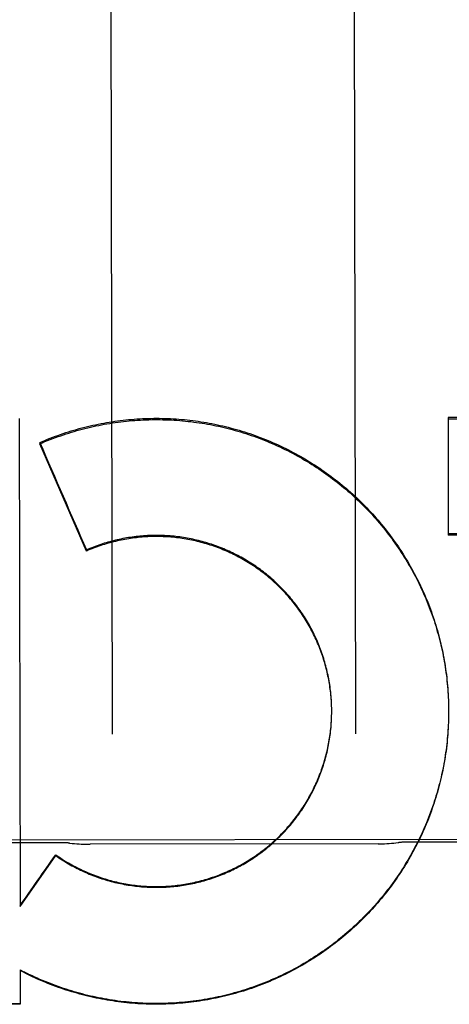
# Model space of a CAD drawing. Header units: inches. Extents: x 0 to 256, y 0 to 165.
# Tile 45 of 88: x 79.147 to 79.368, y 114.183 to 114.688. Entities that reach past the tile are written whole.
import ezdxf

# ---------------------------------------------------------------- set-up
doc = ezdxf.new("R2010")
doc.units = ezdxf.units.IN
doc.header["$LTSCALE"] = 14.0574402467
doc.header["$MEASUREMENT"] = 0
doc.linetypes.add('HIDDEN', pattern=[0.2, 0.1, -0.1])
doc.layers.add('02___PRT_ALL_AXES', color=7, linetype='CONTINUOUS')
doc.layers.add('DEFAULT_2', color=8, linetype='HIDDEN')

msp = doc.modelspace()

# ---------------------------------------------------------------- linework, layer by layer
at = {"layer": '02___PRT_ALL_AXES', "color": 8, "linetype": 'HIDDEN'}
for p, q in [((79.6636217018, 114.2681935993), (78.85112272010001, 114.2669072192)), ((79.16987455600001, 114.2660000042), (79.09487465, 114.2658812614)), ((79.331238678, 114.2654349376), (79.1835128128, 114.2652010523)), ((79.4198742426, 114.2663958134), (79.3448743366, 114.2662770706))]:
    msp.add_line(p, q, dxfattribs=at)
at = {"layer": 'DEFAULT_2', "color": 8, "linetype": 'HIDDEN'}
for p, q in [((79.1939122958, 114.8737992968), (79.194786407, 114.3216961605)), ((79.3197862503, 114.3218940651), (79.3189121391, 114.8739972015)), ((79.1471656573, 114.4836688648), (79.1475617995, 114.2332825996)), ((79.4973436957, 114.4843048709), (79.3672190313, 114.4840988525)), ((79.3672190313, 114.4840988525), (79.36731442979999, 114.4238436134)), ((79.3672200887, 114.4834309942), (79.49734475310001, 114.4836370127)), ((79.1576856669, 114.4713221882), (79.1576866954, 114.4706725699)), ((79.1816066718, 114.4156520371), (79.1576866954, 114.4706725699)), ((79.4974381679, 114.4246346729), (79.3673135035, 114.4244286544)), ((79.4974390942, 114.4240496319), (79.36731442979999, 114.4238436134)), ((79.1816057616, 114.4162269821), (79.1816066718, 114.4156520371)), ((79.3671386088, 114.3432795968), (79.3672293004, 114.3418406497)), ((79.3672264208, 114.3423669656), (79.3673061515, 114.3404008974)), ((79.36730336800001, 114.3409309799), (79.3673691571, 114.338960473)), ((79.3673665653, 114.3394943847), (79.3674183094, 114.3375195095)), ((79.3074368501, 114.3359049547), (79.30740169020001, 114.3373409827)), ((79.3074618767, 114.3349195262), (79.3074370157, 114.3363588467)), ((79.30747610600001, 114.3339338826), (79.3074616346, 114.3353763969)), ((79.3074796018, 114.3332705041), (79.3074755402, 114.3343938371)), ((79.36741601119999, 114.3380572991), (79.3674536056, 114.3360781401)), ((79.3674517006, 114.3366198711), (79.3674750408, 114.334636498)), ((79.3674736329, 114.3351821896), (79.3674824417, 114.3333653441)), ((79.3074539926, 114.3309768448), (79.30747121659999, 114.3324285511)), ((79.3074721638, 114.3319624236), (79.3074788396, 114.3337521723)), ((79.3074795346, 114.3329481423), (79.3074796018, 114.3332705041)), ((79.3674237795, 114.3294316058), (79.3673742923, 114.3274288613)), ((79.3674568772, 114.3308688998), (79.3674221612, 114.3288698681)), ((79.3674762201, 114.3323064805), (79.36745617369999, 114.3303112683)), ((79.3674816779, 114.3338470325), (79.3674763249, 114.3317529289)), ((79.367481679, 114.3338470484), (79.3674826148, 114.3331947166)), ((79.1475617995, 114.2332825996), (79.16583685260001, 114.2594365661)), ((79.1658361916, 114.2598540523), (79.16583685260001, 114.2594365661)), ((79.14761301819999, 114.2007934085), (79.1476410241, 114.1831268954)), ((79.1525626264, 114.1979254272), (79.14761361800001, 114.2004145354)), ((79.1525620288, 114.1983029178), (79.1525626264, 114.1979254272)), ((79.1476410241, 114.1831268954), (78.9278007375, 114.1832372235))]:
    msp.add_line(p, q, dxfattribs=at)
for points in [[(79.1576856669, 114.4713221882), (79.1590030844, 114.4718880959), (79.1603256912, 114.4724413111), (79.1616535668, 114.4729818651), (79.162986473, 114.4735096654), (79.1643242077, 114.4740246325), (79.16566674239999, 114.4745267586), (79.1670140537, 114.4750160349), (79.1683659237, 114.4754923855), (79.1697221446, 114.4759557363), (79.1710826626, 114.4764060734), (79.1724474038, 114.4768433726), (79.17381622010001, 114.4772675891), (79.1751889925, 114.4776786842), (79.1765655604, 114.4780766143), (79.1779457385, 114.4784613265), (79.1793294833, 114.4788328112), (79.18071676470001, 114.4791910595), (79.18210735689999, 114.4795360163), (79.1835010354, 114.4798676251), (79.1848977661, 114.4801858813), (79.1862975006, 114.4804907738), (79.1877000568, 114.480782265), (79.1891052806, 114.4810603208), (79.1905130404, 114.4813249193), (79.191923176, 114.4815760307), (79.1933356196, 114.4818136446), (79.19475032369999, 114.4820377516), (79.1961670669, 114.4822483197), (79.1975856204, 114.4824453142), (79.1990059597, 114.482628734), (79.2004280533, 114.4827985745), (79.20185169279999, 114.4829548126), (79.2032766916, 114.4830974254), (79.20470295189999, 114.4832264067), (79.20613034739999, 114.4833417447), (79.2075587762, 114.4834434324), (79.2089881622, 114.4835314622), (79.2104183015, 114.4836058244), (79.2118489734, 114.4836665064), (79.2132801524, 114.483713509), (79.2147118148, 114.4837468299), (79.2161437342, 114.4837664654), (79.2175756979, 114.4837724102), (79.2190076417, 114.4837646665), (79.2204394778, 114.4837432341), (79.2218710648, 114.4837081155), (79.2233022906, 114.4836593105), (79.2247329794, 114.4835968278), (79.2261629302, 114.4835206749), (79.2275921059, 114.4834308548), (79.2290204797, 114.4833273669), (79.23044782, 114.4832102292), (79.2318738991, 114.483079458), (79.2332986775, 114.4829350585), (79.2347220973, 114.4827770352), (79.2361439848, 114.4826054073), (79.2375641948, 114.4824201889), (79.2389825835, 114.4822214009), (79.2403989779, 114.4820090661), (79.24181332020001, 114.4817831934), (79.24322557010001, 114.481543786), (79.2446355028, 114.4812908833), (79.2460428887, 114.4810245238), (79.2474477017, 114.4807447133), (79.24884990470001, 114.480451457), (79.25024929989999, 114.4801447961), (79.2516457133, 114.4798247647), (79.2530390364, 114.4794913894), (79.2544291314, 114.4791447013), (79.2558159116, 114.4787847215), (79.25719931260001, 114.4784114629), (79.258579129, 114.4780249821), (79.2599551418, 114.4776253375), (79.26132732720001, 114.4772125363), (79.26269565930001, 114.4767865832), (79.2640599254, 114.4763475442), (79.26541992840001, 114.4758954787), (79.26677559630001, 114.4754304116), (79.2681268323, 114.4749523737), (79.26947351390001, 114.4744614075), (79.2708155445, 114.4739575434), (79.2721527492, 114.4734408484), (79.2734849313, 114.4729113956), (79.2748120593, 114.4723691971), (79.2761341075, 114.4718142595), (79.277450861, 114.4712466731), (79.278762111, 114.4706665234), (79.2800678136, 114.4700738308), (79.2813679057, 114.4694686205), (79.2826622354, 114.4688509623), (79.2839506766, 114.4682209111), (79.285233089, 114.4675785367), (79.2865093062, 114.4669239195), (79.2877792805, 114.4662570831), (79.2890429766, 114.4655780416), (79.2903001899, 114.4648869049), (79.2915507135, 114.4641837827), (79.2927945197, 114.4634686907), (79.2940315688, 114.4627416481), (79.2952616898, 114.4620027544), (79.2964847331, 114.4612520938), (79.29770059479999, 114.4604897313), (79.29890914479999, 114.4597157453), (79.3001103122, 114.4589301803), (79.3013040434, 114.4581330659), (79.30249015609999, 114.4573245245), (79.3036684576, 114.4565046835), (79.3048389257, 114.4556735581), (79.3060015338, 114.454831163), (79.3071561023, 114.4539776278), (79.3083024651, 114.4531130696), (79.309440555, 114.4522375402), (79.31057028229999, 114.4513511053), (79.3116915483, 114.4504538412), (79.3128042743, 114.4495458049), (79.3139083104, 114.4486271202), (79.3150034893, 114.4476979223), (79.3160897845, 114.4467582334), (79.31716717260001, 114.4458080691), (79.3182354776, 114.4448475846), (79.31929452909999, 114.4438769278), (79.3203442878, 114.4428961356), (79.32138469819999, 114.4419052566), (79.32241564, 114.4409044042), (79.32343701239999, 114.4398936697), (79.3244487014, 114.4388731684), (79.3254505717, 114.437843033), (79.3264425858, 114.4368033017), (79.3274247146, 114.435754), (79.3283967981, 114.4346952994), (79.3293586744, 114.4336273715), (79.3303103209, 114.4325502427), (79.3312517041, 114.4314639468), (79.3321826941, 114.4303686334), (79.3331031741, 114.4292644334), (79.3340130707, 114.4281514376), (79.3349122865, 114.4270297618), (79.3358007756, 114.4258994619), (79.33667851, 114.4247605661), (79.337545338, 114.4236132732), (79.338401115, 114.4224577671), (79.33924579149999, 114.4212941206), (79.34007929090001, 114.4201224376), (79.3409015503, 114.4189428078), (79.34171250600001, 114.4177553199), (79.342512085, 114.4165600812), (79.3433002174, 114.4153571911), (79.3440768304, 114.4141467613), (79.3448418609, 114.4129288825), (79.3455952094, 114.4117037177), (79.3463367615, 114.4104714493), (79.3470664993, 114.4092321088), (79.3477844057, 114.4079857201), (79.3484903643, 114.406732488), (79.3491842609, 114.4054726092), (79.3498660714, 114.4042061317), (79.3505357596, 114.4029331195), (79.351193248, 114.4016537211), (79.35183847, 114.4003680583), (79.3524713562, 114.399076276), (79.3530918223, 114.3977785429), (79.3536998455, 114.3964749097), (79.3542954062, 114.3951654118), (79.3548784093, 114.3938502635), (79.355448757, 114.3925296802), (79.3560064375, 114.3912036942), (79.3565514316, 114.3898723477), (79.3570836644, 114.3885358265), (79.3576030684, 114.3871942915), (79.3581096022, 114.3858478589), (79.35860321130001, 114.3844966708), (79.3590838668, 114.3831408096), (79.3595515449, 114.3817803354), (79.3600061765, 114.3804154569), (79.36044768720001, 114.3790463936), (79.3608760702, 114.3776731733), (79.3612913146, 114.3762958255), (79.3616933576, 114.374914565), (79.3620821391, 114.3735295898), (79.3624576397, 114.37214098), (79.36281983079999, 114.3707488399), (79.3631686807, 114.3693532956), (79.36350416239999, 114.3679544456), (79.3638262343, 114.3665524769), (79.3641348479, 114.3651475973), (79.3644299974, 114.3637398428), (79.3647116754, 114.362329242), (79.3649798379, 114.3609160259), (79.3652344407, 114.3595004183), (79.3654754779, 114.3580824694), (79.3657029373, 114.3566622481), (79.3659167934, 114.3552399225), (79.3661170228, 114.3538156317), (79.3663036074, 114.3523895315), (79.3664765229, 114.3509618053), (79.3666357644, 114.3495325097), (79.3667813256, 114.3481016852), (79.3669131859, 114.3466695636), (79.3670313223, 114.3452363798)], [(79.1576866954, 114.4706725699), (79.1590119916, 114.4712409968), (79.1603425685, 114.4717966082), (79.161678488, 114.4723394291), (79.1630195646, 114.4728693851), (79.1643656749, 114.4733864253), (79.165716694, 114.4738905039), (79.1670724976, 114.4743815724), (79.1684329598, 114.4748595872), (79.1697979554, 114.4753245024), (79.1711673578, 114.4757762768), (79.1725410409, 114.4762148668), (79.17391887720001, 114.4766402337), (79.17530074, 114.4770523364), (79.1766865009, 114.4774511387), (79.1780760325, 114.4778366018), (79.1794692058, 114.4782086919), (79.1808658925, 114.4785673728), (79.18226596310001, 114.4789126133), (79.1836692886, 114.4792443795), (79.185075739, 114.4795626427), (79.1864851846, 114.4798673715), (79.1878974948, 114.4801585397), (79.1893125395, 114.4804361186), (79.1907301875, 114.4807000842), (79.19215030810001, 114.4809504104), (79.1935727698, 114.4811870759), (79.1949974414, 114.4814100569), (79.1964241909, 114.4816193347), (79.1978528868, 114.4818148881), (79.1992833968, 114.481996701), (79.20071558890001, 114.4821647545), (79.2021493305, 114.4823190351), (79.2035844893, 114.4824595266), (79.2050209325, 114.482586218), (79.2064585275, 114.4826990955), (79.2078971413, 114.4827981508), (79.2093366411, 114.4828833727), (79.2107768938, 114.4829547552), (79.2122177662, 114.48301229), (79.21365912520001, 114.4830559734), (79.2151008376, 114.4830857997), (79.2165427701, 114.4831017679), (79.2179847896, 114.4831038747), (79.21942676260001, 114.4830921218), (79.220868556, 114.4830665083), (79.22231003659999, 114.4830270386), (79.22375107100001, 114.4829737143), (79.22519152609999, 114.4829065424), (79.2266312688, 114.4828255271), (79.22807016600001, 114.4827306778), (79.2295080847, 114.4826220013), (79.2309448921, 114.4824995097), (79.2323804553, 114.4823632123), (79.23381464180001, 114.4822131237), (79.2352473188, 114.4820492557), (79.2366783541, 114.4818716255), (79.2381076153, 114.4816802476), (79.2395349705, 114.4814751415), (79.2409602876, 114.4812563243), (79.242383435, 114.4810238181), (79.24380428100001, 114.4807776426), (79.2452226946, 114.4805178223), (79.2466385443, 114.4802443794), (79.2480516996, 114.4799573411), (79.2494620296, 114.4796567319), (79.2508694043, 114.4793425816), (79.2522736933, 114.4790149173), (79.2536747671, 114.4786737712), (79.2550724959, 114.4783191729), (79.2564667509, 114.4779511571), (79.2578574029, 114.4775697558), (79.2592443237, 114.4771750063), (79.2606273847, 114.4767669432), (79.26200645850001, 114.4763456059), (79.2633814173, 114.4759110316), (79.2647521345, 114.4754632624), (79.2661184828, 114.4750023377), (79.2674803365, 114.474528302), (79.2688375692, 114.4740411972), (79.270190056, 114.4735410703), (79.2715376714, 114.4730279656), (79.2728802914, 114.4725019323), (79.2742177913, 114.4719630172), (79.2755500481, 114.4714112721), (79.2768769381, 114.470846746), (79.2781983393, 114.4702694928), (79.2795141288, 114.4696795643), (79.2808241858, 114.4690770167), (79.2821283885, 114.4684619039), (79.2834266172, 114.4678342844), (79.2847187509, 114.4671942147), (79.2860046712, 114.4665417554), (79.2872842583, 114.4658769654), (79.2885573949, 114.4651999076), (79.28982396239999, 114.4645106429), (79.2910838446, 114.4638092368), (79.2923369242, 114.4630957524), (79.2935830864, 114.4623702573), (79.2948222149, 114.4616328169), (79.2960541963, 114.4608835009), (79.29727891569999, 114.4601223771), (79.298496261, 114.4593495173), (79.2997061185, 114.4585649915), (79.3009083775, 114.4577688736), (79.3021029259, 114.4569612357), (79.30328965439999, 114.456142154), (79.304468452, 114.4553117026), (79.3056392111, 114.4544699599), (79.3068018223, 114.4536170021), (79.3079561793, 114.4527529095), (79.30910217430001, 114.4518777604), (79.3102397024, 114.4509916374), (79.3113686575, 114.4500946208), (79.3124889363, 114.4491867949), (79.3136004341, 114.4482682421), (79.3147030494, 114.447339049), (79.3157966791, 114.4463992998), (79.3168812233, 114.4454490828), (79.3179565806, 114.4444884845), (79.3190226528, 114.4435175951), (79.32007934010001, 114.4425365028), (79.32112654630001, 114.4415452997), (79.3221641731, 114.4405440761), (79.32319212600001, 114.4395329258), (79.3242103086, 114.438511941), (79.3252186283, 114.4374812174), (79.3262169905, 114.4364408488), (79.3272053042, 114.4353909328), (79.3281834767, 114.434331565), (79.3291514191, 114.4332628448), (79.3301090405, 114.4321848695), (79.3310562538, 114.43109774), (79.33199297, 114.4300015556), (79.332919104, 114.4288964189), (79.3338345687, 114.4277824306), (79.334739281, 114.4266596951), (79.3356331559, 114.4255283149), (79.3365161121, 114.4243883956), (79.3373880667, 114.4232400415), (79.33824894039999, 114.42208336), (79.3390986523, 114.4209184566), (79.3399371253, 114.4197454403), (79.3407642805, 114.4185644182), (79.3415800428, 114.4173755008), (79.3423843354, 114.4161787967), (79.3431770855, 114.4149744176), (79.3439582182, 114.4137624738), (79.344727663, 114.4125430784), (79.3454853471, 114.4113163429), (79.3462312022, 114.4100823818), (79.3469651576, 114.4088413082), (79.3476871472, 114.4075932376), (79.3483971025, 114.4063382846), (79.3490949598, 114.4050765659), (79.3497806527, 114.4038081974), (79.3504541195, 114.4025332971), (79.3511152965, 114.4012519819), (79.3517641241, 114.3999643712), (79.3524005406, 114.3986705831), (79.3530244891, 114.397370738), (79.35363591, 114.3960649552), (79.3542347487, 114.3947533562), (79.354820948, 114.3934360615), (79.3553944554, 114.3921131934), (79.3559552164, 114.3907848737), (79.3565031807, 114.3894512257), (79.3570382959, 114.3881123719), (79.3575605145, 114.3867684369), (79.3580697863, 114.3854195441), (79.35856606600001, 114.3840658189), (79.35904930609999, 114.3827073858), (79.3595194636, 114.3813443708), (79.3599764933, 114.3799768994), (79.3604203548, 114.3786050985), (79.3608510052, 114.3772290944), (79.3612684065, 114.3758490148), (79.3616725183, 114.3744649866), (79.36206330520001, 114.3730771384), (79.3624407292, 114.3716855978), (79.3628047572, 114.370290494), (79.3631553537, 114.3688919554), (79.3634924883, 114.3674901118), (79.36381612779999, 114.3660850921), (79.3641262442, 114.3646770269), (79.364422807, 114.3632660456), (79.3647057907, 114.3618522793), (79.36497516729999, 114.360435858), (79.3652309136, 114.3590169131), (79.3654730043, 114.3575955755), (79.3657014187, 114.3561719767), (79.365916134, 114.354746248), (79.3661171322, 114.3533185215), (79.3663043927, 114.3518889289), (79.36647790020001, 114.3504576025), (79.36663763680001, 114.3490246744), (79.3667835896, 114.3475902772), (79.36691574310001, 114.3461545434), (79.3670340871, 114.3447176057), (79.3671386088, 114.3432795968)], [(79.3074010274, 114.33689005), (79.3073556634, 114.3383225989), (79.3072989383, 114.339303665), (79.3072315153, 114.3402841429), (79.3071534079, 114.34126385), (79.3070646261, 114.3422426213), (79.30696518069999, 114.3432203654), (79.306855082, 114.3441969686), (79.30673434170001, 114.345172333), (79.3066029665, 114.3461463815), (79.3064609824, 114.347118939), (79.3063084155, 114.3480898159), (79.3061452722, 114.3490589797), (79.3059715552, 114.350026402), (79.30578730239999, 114.350991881), (79.3055925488, 114.3519552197), (79.3053873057, 114.3529163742), (79.3051715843, 114.3538752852), (79.30494541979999, 114.3548318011), (79.3047088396, 114.355785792), (79.3044618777, 114.356737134), (79.304204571, 114.3576856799), (79.3039369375, 114.3586313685), (79.3036589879, 114.3595741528), (79.3033707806, 114.3605138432), (79.3030723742, 114.3614502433), (79.302763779, 114.3623833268), (79.3024450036, 114.363313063), (79.3021161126, 114.3642392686), (79.3017771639, 114.365161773), (79.3014281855, 114.3660805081), (79.30106921, 114.3669953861), (79.3007002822, 114.367906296), (79.30032143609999, 114.3688131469), (79.29993273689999, 114.3697157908), (79.2995342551, 114.3706140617), (79.29912600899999, 114.371507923), (79.29870801, 114.3723973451), (79.29828034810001, 114.3732821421), (79.2978431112, 114.3741621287), (79.2973963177, 114.3750372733), (79.2969399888, 114.375907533), (79.296474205, 114.3767727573), (79.2959990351, 114.3776328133), (79.2955145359, 114.3784876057), (79.295020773, 114.3793370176), (79.29451778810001, 114.3801809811), (79.2940056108, 114.3810194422), (79.2934843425, 114.3818522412), (79.29295408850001, 114.3826792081), (79.2924148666, 114.3835003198), (79.2918666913, 114.384315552), (79.291309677, 114.3851247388), (79.29074393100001, 114.3859277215), (79.2901694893, 114.3867244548), (79.2895863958, 114.387514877), (79.2889947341, 114.388298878), (79.28839457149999, 114.3890763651), (79.2877860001, 114.3898472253), (79.2871691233, 114.3906113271), (79.2865439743, 114.3913686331), (79.2859105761, 114.3921191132), (79.28526906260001, 114.3928626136), (79.2846195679, 114.3935989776), (79.2839621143, 114.3943281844), (79.28329672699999, 114.3950502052), (79.2826235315, 114.3957649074), (79.281942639, 114.3964721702), (79.2812541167, 114.3971719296), (79.2805580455, 114.3978641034), (79.2798544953, 114.398548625), (79.2791435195, 114.3992254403), (79.2784252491, 114.3998944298), (79.2776998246, 114.4005554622), (79.276967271, 114.4012085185), (79.2762276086, 114.4018535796), (79.2754809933, 114.4024905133), (79.2747275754, 114.4031191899), (79.2739673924, 114.4037395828), (79.2732004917, 114.4043516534), (79.2724269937, 114.4049553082), (79.2716469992, 114.4055504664), (79.2708606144, 114.4061370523), (79.27006796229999, 114.4067149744), (79.2692690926, 114.4072841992), (79.26846404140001, 114.4078446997), (79.2676529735, 114.4083963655), (79.2668360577, 114.408939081), (79.26601331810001, 114.4094728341), (79.2651847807, 114.4099976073), (79.2643506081, 114.4105133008), (79.2635109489, 114.4110198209), (79.2626658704, 114.4115171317), (79.2618154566, 114.412005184), (79.26095980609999, 114.4124839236), (79.26009899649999, 114.4129533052), (79.25923317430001, 114.4134132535), (79.2583625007, 114.4138636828), (79.2574870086, 114.414304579), (79.256606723, 114.4147359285), (79.255721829, 114.4151576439), (79.2548325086, 114.4155696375), (79.2539387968, 114.4159718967), (79.2530407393, 114.4163644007), (79.2521384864, 114.4167470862), (79.251232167, 114.4171198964), (79.2503218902, 114.4174827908), (79.2494077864, 114.4178357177), (79.2484899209, 114.4181786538), (79.2475683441, 114.418511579), (79.2466432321, 114.418834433), (79.2457147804, 114.4191471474), (79.2447829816, 114.4194497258), (79.2438478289, 114.4197421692), (79.24290951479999, 114.420024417), (79.2419681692, 114.4202964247), (79.2410239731, 114.4205581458), (79.2400771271, 114.4208095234), (79.2391277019, 114.4210505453), (79.2381758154, 114.4212811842), (79.2372215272, 114.421501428), (79.2362649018, 114.4217112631), (79.2353060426, 114.4219106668), (79.2343450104, 114.4220996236), (79.2333819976, 114.4222780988), (79.2324172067, 114.4224460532), (79.2314506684, 114.4226034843), (79.2304824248, 114.4227503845), (79.2295126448, 114.4228867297), (79.22854147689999, 114.4230124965), (79.227569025, 114.4231276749), (79.2265954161, 114.4232322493), (79.22562072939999, 114.4233262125), (79.224645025, 114.4234095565), (79.22366848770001, 114.4234822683), (79.2226913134, 114.423544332), (79.2217135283, 114.4235957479), (79.2207351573, 114.4236365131), (79.2197563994, 114.423666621), (79.21877744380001, 114.4236860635), (79.21779834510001, 114.4236948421), (79.2168191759, 114.423692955), (79.21584007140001, 114.4236804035), (79.2148611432, 114.423657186), (79.21388253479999, 114.4236233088), (79.2129044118, 114.4235787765), (79.2119268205, 114.4235235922), (79.210949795, 114.4234577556), (79.2099735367, 114.423381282), (79.20899824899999, 114.4232941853), (79.20802396, 114.4231964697), (79.2070507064, 114.4230881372), (79.20607866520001, 114.4229692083), (79.2051079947, 114.4228396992), (79.20413878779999, 114.4226996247), (79.2031711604, 114.4225490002), (79.2022052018, 114.4223878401), (79.2012409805, 114.4222161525), (79.2002786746, 114.4220339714), (79.199318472, 114.4218413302), (79.1983604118, 114.4216382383), (79.1974045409, 114.4214247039), (79.1964510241, 114.4212007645), (79.1955000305, 114.4209664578), (79.1945515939, 114.4207217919), (79.1936057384, 114.4204667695), (79.19266266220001, 114.4202014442), (79.191722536, 114.4199258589), (79.19078546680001, 114.4196400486), (79.1898516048, 114.4193440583), (79.1889209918, 114.4190379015), (79.1879936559, 114.4187215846), (79.1870697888, 114.4183951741), (79.1861495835, 114.4180587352), (79.1852330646, 114.4177122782), (79.1843202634, 114.4173558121), (79.1834113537, 114.4169894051), (79.1825065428, 114.4166131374), (79.1816057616, 114.4162269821)], [(79.3073544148, 114.3378746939), (79.307297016, 114.3388587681), (79.3072288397, 114.3398421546), (79.30714989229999, 114.3408247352), (79.3070601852, 114.3418063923), (79.3069597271, 114.3427870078), (79.3068485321, 114.3437664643), (79.3067266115, 114.344744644), (79.306593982, 114.3457214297), (79.3064506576, 114.3466967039), (79.3062966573, 114.34767035), (79.3061319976, 114.3486422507), (79.3059567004, 114.3496122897), (79.3057707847, 114.3505803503), (79.3055742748, 114.3515463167), (79.30536719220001, 114.3525100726), (79.3051495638, 114.3534715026), (79.3049214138, 114.3544304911), (79.30468277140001, 114.3553869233), (79.3044336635, 114.356340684), (79.3041741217, 114.3572916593), (79.3039041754, 114.3582397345), (79.3036238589, 114.3591847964), (79.3033332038, 114.360126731), (79.3030322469, 114.3610654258), (79.3027210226, 114.3620007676), (79.3023995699, 114.3629326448), (79.3020679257, 114.3638609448), (79.30172613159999, 114.364785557), (79.3013742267, 114.3657063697), (79.3010122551, 114.3666232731), (79.30064025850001, 114.3675361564), (79.3002582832, 114.3684449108), (79.29986637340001, 114.3693494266), (79.2994645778, 114.3702495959), (79.2990529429, 114.37114531), (79.2986315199, 114.372036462), (79.2982003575, 114.3729229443), (79.29775950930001, 114.3738046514), (79.2973090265, 114.3746814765), (79.2968489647, 114.3755533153), (79.2963793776, 114.3764200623), (79.2959003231, 114.3772816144), (79.2954118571, 114.3781378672), (79.2949140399, 114.378988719), (79.2944069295, 114.3798340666), (79.2938905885, 114.3806738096), (79.2933650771, 114.3815078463), (79.29283046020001, 114.3823360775), (79.2922868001, 114.3831584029), (79.2917341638, 114.3839747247), (79.291172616, 114.384784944), (79.2906022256, 114.3855889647), (79.2900230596, 114.386386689), (79.2894351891, 114.3871780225), (79.28883868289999, 114.3879628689), (79.2882336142, 114.3887411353), (79.2876200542, 114.3895127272), (79.2869980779, 114.390277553), (79.2863677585, 114.3910355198), (79.2857291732, 114.3917865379), (79.2850823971, 114.3925305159), (79.2844275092, 114.3932673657), (79.2837645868, 114.3939969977), (79.2830937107, 114.3947193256), (79.2824149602, 114.3954342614), (79.281728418, 114.3961417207), (79.2810341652, 114.3968416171), (79.2803322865, 114.3975338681), (79.2796228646, 114.3982183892), (79.2789059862, 114.3988950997), (79.2781817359, 114.3995639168), (79.2774502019, 114.4002247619), (79.2767114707, 114.4008775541), (79.2759656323, 114.4015222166), (79.2752127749, 114.4021586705), (79.2744529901, 114.4027868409), (79.2736863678, 114.4034066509), (79.2729130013, 114.4040180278), (79.2721329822, 114.4046208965), (79.2713464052, 114.4052151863), (79.2705533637, 114.4058008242), (79.2697539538, 114.4063777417), (79.2689482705, 114.4069458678), (79.2681364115, 114.4075051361), (79.26731847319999, 114.4080554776), (79.2664945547, 114.4085968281), (79.265664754, 114.409129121), (79.2648291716, 114.4096522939), (79.2639879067, 114.4101662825), (79.2631410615, 114.4106710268), (79.26228873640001, 114.4111664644), (79.2614310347, 114.4116525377), (79.2605680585, 114.4121291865), (79.2596999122, 114.4125963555), (79.2588266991, 114.4130539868), (79.2579485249, 114.4135020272), (79.2570654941, 114.4139404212), (79.2561777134, 114.4143691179), (79.2552852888, 114.4147880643), (79.2543883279, 114.4151972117), (79.2534869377, 114.4155965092), (79.2525812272, 114.4159859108), (79.2516713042, 114.4163653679), (79.2507572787, 114.4167348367), (79.2498392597, 114.4170942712), (79.2489173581, 114.41744363), (79.2479916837, 114.4177828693), (79.24706234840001, 114.4181119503), (79.2461294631, 114.4184308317), (79.2451931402, 114.4187394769), (79.24425349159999, 114.4190378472), (79.2433106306, 114.4193259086), (79.2423646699, 114.4196036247), (79.2414157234, 114.4198709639), (79.2404639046, 114.4201278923), (79.2395093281, 114.4203743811), (79.23855210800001, 114.4206103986), (79.2375923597, 114.4208359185), (79.236630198, 114.4210509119), (79.23566573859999, 114.4212553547), (79.2346990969, 114.4214492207), (79.2337303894, 114.4216324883), (79.23275973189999, 114.4218051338), (79.2317872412, 114.4219671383), (79.2308130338, 114.4221184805), (79.2298372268, 114.422259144), (79.228859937, 114.4223891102), (79.2278812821, 114.4225083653), (79.2269013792, 114.4226168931), (79.2259203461, 114.4227146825), (79.2249383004, 114.4228017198), (79.22395536, 114.4228779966), (79.2229716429, 114.4229435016), (79.2219872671, 114.4229982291), (79.2210023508, 114.4230421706), (79.2200170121, 114.4230753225), (79.2190313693, 114.4230976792), (79.2180455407, 114.4231092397), (79.2170596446, 114.4231100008), (79.2160737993, 114.4230999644), (79.21508812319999, 114.4230791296), (79.2141027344, 114.423047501), (79.2131177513, 114.4230050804), (79.212133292, 114.4229518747), (79.2111494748, 114.4228878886), (79.2101664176, 114.4228131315), (79.2091842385, 114.4227276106), (79.2082030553, 114.422631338), (79.2072229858, 114.4225243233), (79.2062441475, 114.4224065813), (79.2052666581, 114.4222781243), (79.2042906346, 114.4221389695), (79.2033161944, 114.4219891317), (79.2023434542, 114.4218286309), (79.20137253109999, 114.4216574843), (79.2004035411, 114.4214757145), (79.199436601, 114.4212833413), (79.19847182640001, 114.4210803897), (79.19750933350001, 114.4208668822), (79.19654923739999, 114.4206428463), (79.19559165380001, 114.420408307), (79.19463669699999, 114.4201632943), (79.1936844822, 114.4199078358), (79.1927351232, 114.4196419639), (79.1917887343, 114.4193657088), (79.1908454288, 114.4190791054), (79.1899053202, 114.4187821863), (79.1889685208, 114.4184749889), (79.18803514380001, 114.4181575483), (79.1871053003, 114.4178299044), (79.1861791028, 114.4174920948), (79.1852566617, 114.4171441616), (79.1843380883, 114.416786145), (79.1834234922, 114.4164180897), (79.1825130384, 114.416040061), (79.1816066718, 114.4156520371)], [(79.3670313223, 114.3452363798), (79.36713573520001, 114.3438021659), (79.3672264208, 114.3423669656)], [(79.1658361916, 114.2598540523), (79.1666424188, 114.2592952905), (79.1674546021, 114.2587454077), (79.1682728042, 114.2582043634), (79.16909683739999, 114.2576722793), (79.1699265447, 114.2571492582), (79.1707618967, 114.2566353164), (79.1716028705, 114.2561304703), (79.1724492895, 114.2556348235), (79.17330098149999, 114.2551484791), (79.17415791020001, 114.254671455), (79.1750200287, 114.2542037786), (79.1758871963, 114.2537455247), (79.176759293, 114.2532967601), (79.17763620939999, 114.2528575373), (79.17851781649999, 114.2524279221), (79.17940405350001, 114.2520079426), (79.1802948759, 114.2515976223), (79.1811901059, 114.2511970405), (79.1820895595, 114.2508062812), (79.1829932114, 114.2504253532), (79.1839010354, 114.2500542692), (79.1848128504, 114.2496931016), (79.1857284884, 114.2493419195), (79.1866478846, 114.2490007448), (79.1875709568, 114.248669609), (79.1884975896, 114.2483485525), (79.1894276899, 114.2480376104), (79.1903611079, 114.2477368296), (79.1912976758, 114.2474462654), (79.19223735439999, 114.2471659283), (79.1931801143, 114.2468958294), (79.1941257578, 114.2466360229), (79.195074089, 114.246386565), (79.1960250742, 114.2461474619), (79.1969786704, 114.245918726), (79.1979347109, 114.2457003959), (79.1988930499, 114.2454925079), (79.1998535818, 114.2452950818), (79.2008161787, 114.2451081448), (79.201780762, 114.244931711), (79.2027472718, 114.244765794), (79.2037155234, 114.2446104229), (79.2046853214, 114.2444656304), (79.2056566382, 114.2443314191), (79.2066294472, 114.2442077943), (79.20760354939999, 114.2440947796), (79.2085787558, 114.2439923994), (79.2095550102, 114.2439006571), (79.210532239, 114.2438195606), (79.2115103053, 114.2437491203), (79.2124890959, 114.2436893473), (79.21346846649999, 114.2436402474), (79.2144482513, 114.2436018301), (79.21542840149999, 114.2435740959), (79.2164088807, 114.2435570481), (79.2173894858, 114.2435506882), (79.2183700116, 114.2435550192), (79.2193504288, 114.2435700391), (79.2203306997, 114.2435957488), (79.2213106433, 114.2436321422), (79.2222900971, 114.2436792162), (79.2232689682, 114.2437369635), (79.2242471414, 114.2438053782), (79.2252245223, 114.2438844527), (79.2262010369, 114.2439741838), (79.2271765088, 114.2440745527), (79.2281507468, 114.2441855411), (79.2291237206, 114.2443071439), (79.2300954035, 114.2444393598), (79.2310655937, 114.2445821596), (79.2320340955, 114.2447355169), (79.2330008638, 114.2448994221), (79.23396583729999, 114.2450738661), (79.234928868, 114.2452588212), (79.2358898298, 114.2454542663), (79.2368485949, 114.2456601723), (79.2378050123, 114.2458765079), (79.23875902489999, 114.2461032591), (79.23971058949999, 114.2463404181), (79.2406595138, 114.2465879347), (79.2416055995, 114.2468457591), (79.2425488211, 114.2471138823), (79.2434891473, 114.2473922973), (79.24442639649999, 114.2476809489), (79.2453604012, 114.2479797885), (79.246291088, 114.2482887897), (79.24721836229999, 114.2486079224), (79.2481421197, 114.2489371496), (79.24906227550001, 114.2492764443), (79.249978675, 114.2496257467), (79.2508911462, 114.2499849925), (79.25179965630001, 114.2503541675), (79.2527041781, 114.2507332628), (79.253604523, 114.2511221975), (79.2545005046, 114.2515208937), (79.25539208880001, 114.2519293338), (79.2562792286, 114.2523474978), (79.25716177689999, 114.2527753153), (79.2580396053, 114.2532127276), (79.2589126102, 114.2536596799), (79.2597806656, 114.254116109), (79.2606437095, 114.2545819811), (79.2615016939, 114.2550572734), (79.2623544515, 114.2555418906), (79.263201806, 114.2560357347), (79.2640437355, 114.2565387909), (79.2648802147, 114.2570510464), (79.2657110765, 114.2575723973), (79.2665361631, 114.2581027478), (79.2673554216, 114.2586420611), (79.2681687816, 114.2591902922), (79.2689761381, 114.2597473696), (79.2697774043, 114.2603132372), (79.2705724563, 114.2608878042), (79.27136115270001, 114.2614709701), (79.2721434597, 114.2620627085), (79.2729193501, 114.2626630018), (79.273688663, 114.2632717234), (79.2744512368, 114.2638887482), (79.2752070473, 114.2645140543), (79.27595606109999, 114.2651476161), (79.27669814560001, 114.2657893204), (79.2774331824, 114.2664390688), (79.2781610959, 114.2670967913), (79.27888179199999, 114.2677624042), (79.2795952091, 114.2684358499), (79.280301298, 114.2691170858), (79.2809999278, 114.2698059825), (79.2816909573, 114.2705024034), (79.2823743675, 114.2712063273), (79.2830501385, 114.2719177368), (79.2837181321, 114.2726364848), (79.284378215, 114.2733624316), (79.2850303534, 114.274095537), (79.2856744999, 114.2748357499), (79.28631056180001, 114.2755829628), (79.2869384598, 114.2763370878), (79.2875581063, 114.2770980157), (79.2881693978, 114.2778656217), (79.28877230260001, 114.2786398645), (79.2893667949, 114.2794207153), (79.28995275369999, 114.2802080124), (79.2905300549, 114.2810015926), (79.2910986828, 114.2818014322), (79.2916586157, 114.2826075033), (79.2922097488, 114.2834196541), (79.2927519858, 114.2842377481), (79.29328528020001, 114.2850617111), (79.29380957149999, 114.285891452), (79.2943248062, 114.2867268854), (79.2948309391, 114.2875679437), (79.2953278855, 114.2884144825), (79.2958155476, 114.2892663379), (79.2962939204, 114.2901235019), (79.29676300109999, 114.2909859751), (79.297222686, 114.2918535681), (79.2976728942, 114.2927261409), (79.29811355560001, 114.2936035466), (79.2985445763, 114.2944856), (79.2989659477, 114.2953722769), (79.2993776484, 114.2962635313), (79.2997796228, 114.2971592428), (79.3001718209, 114.2980593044), (79.300554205, 114.29896363), (79.3009267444, 114.2998721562), (79.3012893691, 114.300784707), (79.3016420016, 114.3017010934), (79.3019846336, 114.3026212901), (79.3023172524, 114.3035452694), (79.3026397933, 114.3044728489), (79.3029521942, 114.3054038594), (79.3032544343, 114.3063382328), (79.3035464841, 114.3072758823), (79.3038283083, 114.3082166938), (79.3040998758, 114.3091605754), (79.3043611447, 114.3101073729), (79.3046120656, 114.3110569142), (79.3048526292, 114.3120091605), (79.30508282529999, 114.3129640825), (79.3053026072, 114.3139214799), (79.3055119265, 114.3148811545), (79.30571077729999, 114.3158430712), (79.3058991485, 114.3168071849), (79.3060770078, 114.3177733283), (79.30624432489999, 114.3187413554), (79.3064010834, 114.3197111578), (79.3065472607, 114.3206826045), (79.30668284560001, 114.3216556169), (79.3068078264, 114.3226301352), (79.3069221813, 114.3236059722), (79.3070258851, 114.3245829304), (79.3071189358, 114.3255609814), (79.3072013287, 114.3265400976), (79.3072730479, 114.3275200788), (79.3073340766, 114.3285007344), (79.3073844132, 114.3294820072), (79.3074240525, 114.3304638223), (79.3074529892, 114.3314460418)], [(79.16583685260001, 114.2594365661), (79.1666473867, 114.2588752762), (79.1674639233, 114.2583229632), (79.16828651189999, 114.2577795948), (79.16911500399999, 114.2572452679), (79.16994930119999, 114.2567200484), (79.1707893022, 114.2562039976), (79.17163490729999, 114.2556971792), (79.1724860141, 114.2551996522), (79.1733425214, 114.254711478), (79.1742043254, 114.2542327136), (79.1750713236, 114.2537634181), (79.1759434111, 114.2533036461), (79.17682048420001, 114.2528534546), (79.1777024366, 114.2524128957), (79.1785891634, 114.2519820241), (79.1794805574, 114.2515608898), (79.1803765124, 114.2511495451), (79.18127692, 114.2507480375), (79.182181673, 114.2503564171), (79.1830906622, 114.249974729), (79.184003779, 114.2496030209), (79.1849209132, 114.2492413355), (79.1858419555, 114.248889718), (79.1867667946, 114.2485482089), (79.1876953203, 114.248216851), (79.1886274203, 114.2478956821), (79.1895629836, 114.2475847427), (79.19050189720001, 114.2472840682), (79.191444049, 114.2469936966), (79.1923893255, 114.2467136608), (79.1933376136, 114.2464439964), (79.1942887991, 114.2461847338), (79.1952427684, 114.245935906), (79.1961994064, 114.245697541), (79.1971585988, 114.2454696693), (79.1981202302, 114.2452523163), (79.1990841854, 114.24504551), (79.2000503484, 114.2448492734), (79.20101860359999, 114.2446636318), (79.2019888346, 114.2444886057), (79.2029609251, 114.244324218), (79.20393475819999, 114.2441704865), (79.2049102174, 114.2440274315), (79.2058871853, 114.2438950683), (79.2068655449, 114.2437734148), (79.20784517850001, 114.2436624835), (79.2088259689, 114.2435622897), (79.2098077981, 114.2434728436), (79.2107905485, 114.2433941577), (79.21177410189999, 114.2433262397), (79.2127583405, 114.2432690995), (79.2137431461, 114.2432227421), (79.21472840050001, 114.243187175), (79.2157139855, 114.2431624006), (79.21669978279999, 114.2431484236), (79.217685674, 114.243145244), (79.218671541, 114.243152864), (79.2196572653, 114.2431712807), (79.2206427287, 114.2432004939), (79.2216278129, 114.2432404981), (79.2226123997, 114.2432912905), (79.2235963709, 114.243352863), (79.22457960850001, 114.2434252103), (79.2255619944, 114.2435083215), (79.2265434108, 114.2436021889), (79.2275237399, 114.243706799), (79.2285028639, 114.2438221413), (79.22948066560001, 114.2439482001), (79.23045702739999, 114.2440849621), (79.23143183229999, 114.244232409), (79.23240496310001, 114.2443905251), (79.2333763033, 114.2445592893), (79.2343457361, 114.2447386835), (79.2353131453, 114.2449286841), (79.2362784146, 114.2451292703), (79.2372414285, 114.245340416), (79.238202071, 114.2455620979), (79.23916022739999, 114.2457942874), (79.240115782, 114.2460369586), (79.2410686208, 114.2462900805), (79.2420186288, 114.2465536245), (79.24296569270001, 114.2468275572), (79.2439096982, 114.2471118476), (79.2448505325, 114.2474064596), (79.2457880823, 114.2477113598), (79.2467222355, 114.2480265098), (79.2476528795, 114.2483518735), (79.24857990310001, 114.2486874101), (79.2495031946, 114.2490330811), (79.25042264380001, 114.2493888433), (79.25133813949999, 114.2497546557), (79.2522495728, 114.2501304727), (79.2531568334, 114.2505162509), (79.2540598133, 114.2509119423), (79.2549584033, 114.2513175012), (79.25585249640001, 114.251732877), (79.2567419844, 114.2521580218), (79.2576267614, 114.2525928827), (79.25850672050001, 114.2530374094), (79.2593817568, 114.2534915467), (79.2602517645, 114.2539552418), (79.2611166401, 114.2544284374), (79.2619762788, 114.2549110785), (79.2628305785, 114.2554031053), (79.26367943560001, 114.2559044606), (79.2645227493, 114.2564150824), (79.2653604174, 114.2569349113), (79.2661923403, 114.257463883), (79.2670184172, 114.2580019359), (79.26783855, 114.2585490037), (79.2686526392, 114.2591050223), (79.26946058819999, 114.2596699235), (79.27026229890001, 114.260243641), (79.2710576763, 114.2608261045), (79.2718466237, 114.2614172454), (79.2726290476, 114.2620169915), (79.273404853, 114.2626252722), (79.2741739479, 114.263242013), (79.2749362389, 114.2638671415), (79.2756916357, 114.264500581), (79.2764400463, 114.2651422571), (79.2771813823, 114.2657920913), (79.2779155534, 114.2664500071), (79.2786424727, 114.267115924), (79.2793620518, 114.2677897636), (79.2800742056, 114.2684714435), (79.2807788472, 114.2691608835), (79.2814758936, 114.2698579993), (79.2821652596, 114.2705627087), (79.28284686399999, 114.2712749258), (79.28352062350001, 114.2719945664), (79.28418645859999, 114.2727215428), (79.2848442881, 114.2734557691), (79.2854940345, 114.2741971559), (79.2861356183, 114.2749456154), (79.2867689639, 114.2757010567), (79.287393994, 114.2764633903), (79.288010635, 114.2772325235), (79.2886188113, 114.2780083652), (79.2892184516, 114.278790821), (79.2898094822, 114.2795797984), (79.29039183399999, 114.2803752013), (79.2909654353, 114.2811769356), (79.29153021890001, 114.2819849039), (79.2920861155, 114.2827990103), (79.2926330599, 114.283619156), (79.293170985, 114.2844452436), (79.29369982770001, 114.2852771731), (79.294219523, 114.2861148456), (79.2947300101, 114.2869581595), (79.2952312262, 114.2878070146), (79.2957231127, 114.2886613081), (79.29620560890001, 114.2895209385), (79.2966786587, 114.2903858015), (79.2971422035, 114.2912557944), (79.2975961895, 114.2921308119), (79.2980405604, 114.2930107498), (79.2984752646, 114.2938955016), (79.2989002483, 114.2947849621), (79.2993154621, 114.2956790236), (79.2997208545, 114.2965775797), (79.3001163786, 114.2974805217), (79.3005019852, 114.2983877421), (79.3008776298, 114.2992991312), (79.3012432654, 114.3002145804), (79.3015988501, 114.3011339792), (79.30194433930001, 114.3020572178), (79.3022796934, 114.3029841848), (79.3026048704, 114.3039147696), (79.3029198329, 114.3048488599), (79.3032245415, 114.3057863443), (79.3035189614, 114.3067271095), (79.3038030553, 114.3076710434), (79.3040767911, 114.308618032), (79.304340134, 114.3095679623), (79.3045930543, 114.3105207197), (79.3048355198, 114.3114761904), (79.3050675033, 114.3124342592), (79.305288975, 114.3133948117), (79.3054999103, 114.3143577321), (79.3057002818, 114.3153229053), (79.3058900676, 114.3162902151), (79.3060692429, 114.3172595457), (79.3062377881, 114.3182307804), (79.3063956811, 114.3192038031), (79.3065429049, 114.3201784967), (79.30667943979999, 114.3211547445), (79.30680527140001, 114.322132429), (79.3069203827, 114.3231114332), (79.3070247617, 114.3240916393), (79.3071183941, 114.32507293), (79.3072012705, 114.3260551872), (79.3072733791, 114.3270382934), (79.307334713, 114.3280221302), (79.3073852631, 114.3290065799), (79.3074250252, 114.3299915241), (79.3074539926, 114.3309768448)], [(79.36731632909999, 114.3265581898), (79.3672419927, 114.3251224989), (79.3671539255, 114.3236876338), (79.3670521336, 114.3222536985), (79.3669366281, 114.3208208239), (79.3668074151, 114.319389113), (79.3666645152, 114.3179587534), (79.366507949, 114.3165299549), (79.3663377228, 114.3151027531), (79.3661538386, 114.3136771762), (79.3659563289, 114.3122534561), (79.3657452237, 114.3108318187), (79.36552053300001, 114.3094123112), (79.36528226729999, 114.307995), (79.3650304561, 114.3065800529), (79.3647651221, 114.3051676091), (79.3644862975, 114.3037578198), (79.3641940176, 114.3023508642), (79.3638882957, 114.3009467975), (79.3635691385, 114.2995456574), (79.36323660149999, 114.2981476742), (79.3628907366, 114.296753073), (79.3625315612, 114.2953619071), (79.362159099, 114.2939742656), (79.3617733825, 114.2925902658), (79.3613744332, 114.2912099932), (79.3609623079, 114.2898336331), (79.3605370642, 114.2884613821), (79.360098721, 114.2870932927), (79.3596472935, 114.2857294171), (79.35918284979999, 114.2843699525), (79.3587054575, 114.2830151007), (79.3582151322, 114.2816648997), (79.3577118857, 114.2803193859), (79.3571957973, 114.278978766), (79.3566669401, 114.2776432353), (79.3561253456, 114.2763128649), (79.3555710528, 114.2749877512), (79.35500411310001, 114.2736680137), (79.35442456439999, 114.2723537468), (79.353832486, 114.2710451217), (79.353227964, 114.2697423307), (79.352611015, 114.2684454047), (79.3519816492, 114.267154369), (79.3513399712, 114.2658694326), (79.3506860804, 114.2645907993), (79.3500200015, 114.2633185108), (79.3493417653, 114.2620526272), (79.34865145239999, 114.2607932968), (79.3479491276, 114.259540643), (79.34723486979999, 114.2582947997), (79.3465087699, 114.2570559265), (79.345770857, 114.25582407), (79.34502114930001, 114.2545992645), (79.34425977, 114.2533817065), (79.343486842, 114.2521715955), (79.34270238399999, 114.2509689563), (79.3419064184, 114.2497738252), (79.3410990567, 114.2485863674), (79.3402803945, 114.2474067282), (79.3394505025, 114.2462350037), (79.3386094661, 114.2450713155), (79.3377573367, 114.2439157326), (79.3368941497, 114.2427683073), (79.3360200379, 114.2416292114), (79.33513514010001, 114.2404986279), (79.3342394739, 114.2393765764), (79.3333330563, 114.2382630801), (79.3324160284, 114.2371583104), (79.33148851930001, 114.2360624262), (79.3305505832, 114.2349754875), (79.3296022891, 114.2338975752), (79.3286437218, 114.2328287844), (79.3276749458, 114.2317691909), (79.3266960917, 114.2307189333), (79.3257073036, 114.2296781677), (79.324708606, 114.2286469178), (79.3237000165, 114.2276252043), (79.3226817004, 114.226613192), (79.3216538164, 114.2256110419), (79.3206164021, 114.224618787), (79.3195695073, 114.2236364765), (79.3185132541, 114.2226642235), (79.3174477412, 114.221702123), (79.316373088, 114.2207502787), (79.3152894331, 114.2198088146), (79.3141968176, 114.2188777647), (79.3130952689, 114.2179571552), (79.3119849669, 114.2170471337), (79.3108660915, 114.2161478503), (79.3097386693, 114.2152593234), (79.3086027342, 114.2143815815), (79.30745844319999, 114.2135147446), (79.3063059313, 114.2126589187), (79.3051452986, 114.2118141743), (79.30397666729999, 114.2109806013), (79.3028001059, 114.2101582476), (79.3016156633, 114.2093471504), (79.3004235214, 114.2085474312), (79.29922387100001, 114.20775922), (79.2980167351, 114.2069825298), (79.296802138, 114.2062173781), (79.2955802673, 114.2054638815), (79.2943512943, 114.2047221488), (79.293115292, 114.2039922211), (79.29187235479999, 114.2032741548), (79.2906225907, 114.2025680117), (79.2893660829, 114.2018738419), (79.28810300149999, 114.2011917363), (79.2868335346, 114.200521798), (79.28555771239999, 114.199864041), (79.2842755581, 114.1992184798), (79.282987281, 114.1985852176), (79.2816930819, 114.1979643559), (79.280393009, 114.1973559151), (79.27908712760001, 114.196759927), (79.2777755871, 114.1961764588), (79.2764585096, 114.1956055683), (79.2751360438, 114.1950473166), (79.27380836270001, 114.1945017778), (79.2724755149, 114.1939689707), (79.27113753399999, 114.193448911), (79.26979463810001, 114.1929416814), (79.2684470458, 114.1924473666), (79.2670947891, 114.1919659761), (79.265737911, 114.1914975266), (79.264376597, 114.191042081), (79.2630110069, 114.1905996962), (79.2616412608, 114.1901704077), (79.2602675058, 114.1897542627), (79.25888982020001, 114.1893512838), (79.2575082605, 114.1889614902), (79.2561230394, 114.1885849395), (79.25473438, 114.188221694), (79.25334230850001, 114.1878717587), (79.2519468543, 114.1875351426), (79.2505482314, 114.187211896), (79.2491466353, 114.1869020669), (79.2477421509, 114.1866056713), (79.2463348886, 114.1863227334), (79.2449249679, 114.1860532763), (79.2435124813, 114.1857973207), (79.2420976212, 114.1855548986), (79.24068060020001, 114.1853260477), (79.239261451, 114.1851107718), (79.2378402, 114.1849090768), (79.2364170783, 114.1847209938), (79.23499230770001, 114.1845465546), (79.2335659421, 114.1843857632), (79.23213805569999, 114.184238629), (79.2307088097, 114.1841051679), (79.2292783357, 114.1839853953), (79.2278467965, 114.1838793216), (79.2264143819, 114.183786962), (79.2249811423, 114.1837083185), (79.2235471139, 114.1836433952), (79.2221125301, 114.1835922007), (79.22067762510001, 114.1835547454), (79.2192424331, 114.1835310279), (79.2178070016, 114.1835210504), (79.2163715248, 114.1835248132), (79.21493617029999, 114.1835423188), (79.2135010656, 114.1835735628), (79.2120663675, 114.1836185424), (79.21063215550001, 114.1836772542), (79.2091984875, 114.1837496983), (79.2077655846, 114.1838358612), (79.2063336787, 114.1839357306), (79.2049027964, 114.1840493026), (79.20347296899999, 114.1841765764), (79.2020444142, 114.1843175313), (79.2006173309, 114.1844721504), (79.19919180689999, 114.1846404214), (79.1977679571, 114.1848223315), (79.1963458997, 114.1850178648), (79.1949257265, 114.1852270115), (79.19350763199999, 114.1854497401), (79.1920918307, 114.1856860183), (79.1906783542, 114.1859358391), (79.1892672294, 114.1861991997), (79.1878586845, 114.1864760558), (79.18645293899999, 114.1867663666), (79.1850500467, 114.1870701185), (79.1836500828, 114.1873872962), (79.182253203, 114.1877178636), (79.1808595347, 114.1880617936), (79.1794692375, 114.1884190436), (79.1780824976, 114.1887895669), (79.1766993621, 114.1891733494), (79.17531986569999, 114.1895703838), (79.1739442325, 114.1899806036), (79.1725726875, 114.1904039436), (79.1712052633, 114.1908403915), (79.1698420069, 114.1912899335), (79.1684831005, 114.1917525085), (79.1671287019, 114.192228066), (79.1657789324, 114.1927165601), (79.1644339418, 114.1932179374), (79.16309380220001, 114.19373217), (79.16175856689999, 114.19425924)], [(79.367376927, 114.3279946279), (79.3673125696, 114.3259883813), (79.3672370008, 114.324548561), (79.3671475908, 114.3231095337), (79.3670443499, 114.3216714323), (79.3669272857, 114.3202343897), (79.36679641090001, 114.3187985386), (79.3666517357, 114.3173640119), (79.3664932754, 114.315930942), (79.36632104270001, 114.3144994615), (79.3661350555, 114.3130697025), (79.365935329, 114.3116417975), (79.3657218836, 114.310215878), (79.3654947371, 114.3087920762), (79.3652539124, 114.3073705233), (79.3649994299, 114.305951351), (79.364731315, 114.3045346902), (79.3644495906, 114.3031206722), (79.3641542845, 114.3017094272), (79.3638454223, 114.300301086), (79.3635230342, 114.2988957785), (79.3631871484, 114.2974936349), (79.3628377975, 114.2960947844), (79.36247501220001, 114.2946993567), (79.36209882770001, 114.2933074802), (79.3617092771, 114.2919192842), (79.361306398, 114.2905348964), (79.36089022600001, 114.2891544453), (79.36046080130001, 114.2877780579), (79.3600181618, 114.286405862), (79.3595623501, 114.2850379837), (79.3590934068, 114.2836745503), (79.3586113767, 114.2823156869), (79.3581163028, 114.2809615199), (79.3576082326, 114.2796121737), (79.3570872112, 114.2782677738), (79.3565532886, 114.2769284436), (79.3560065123, 114.2755943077), (79.3554469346, 114.2742654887), (79.3548746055, 114.27294211), (79.35428957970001, 114.2716242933), (79.3536919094, 114.2703121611), (79.3530816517, 114.2690058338), (79.3524588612, 114.2677054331), (79.3518235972, 114.2664110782), (79.3511759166, 114.2651228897), (79.3505158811, 114.2638409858), (79.3498435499, 114.2625654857), (79.3491589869, 114.2612965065), (79.34846225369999, 114.2600341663), (79.3477534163, 114.258778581), (79.34703253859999, 114.2575298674), (79.3462996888, 114.25628814), (79.3455549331, 114.2550535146), (79.3447983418, 114.2538261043), (79.3440299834, 114.2526060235), (79.3432499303, 114.251393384), (79.3424582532, 114.2501882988), (79.3416550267, 114.2489908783), (79.34084032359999, 114.2478012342), (79.3400142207, 114.2466194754), (79.3391767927, 114.2454457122), (79.3383281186, 114.2442800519), (79.3374682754, 114.2431226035), (79.336597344, 114.2419734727), (79.3357154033, 114.2408327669), (79.3348225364, 114.2397005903), (79.3339188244, 114.2385770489), (79.3330043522, 114.2374622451), (79.3320792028, 114.2363562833), (79.3311434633, 114.2352592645), (79.33019721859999, 114.2341712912), (79.3292405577, 114.2330924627), (79.3282735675, 114.2320228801), (79.3272963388, 114.2309626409), (79.3263089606, 114.2299118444), (79.3253115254, 114.2288705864), (79.3243041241, 114.2278389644), (79.3232868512, 114.2268170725), (79.3222597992, 114.2258050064), (79.3212230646, 114.2248028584), (79.3201767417, 114.2238107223), (79.3191209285, 114.2228286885), (79.3180557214, 114.2218568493), (79.3169812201, 114.2208952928), (79.3158975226, 114.2199441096), (79.3148047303, 114.219003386), (79.313702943, 114.2180732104), (79.3125922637, 114.2171536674), (79.31147279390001, 114.2162448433), (79.3103446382, 114.2153468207), (79.3092078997, 114.2144596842), (79.3080626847, 114.213583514), (79.3069090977, 114.2127183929), (79.3057472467, 114.2118643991), (79.3045772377, 114.2110216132), (79.3033991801, 114.2101901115), (79.3022131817, 114.2093699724), (79.301019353, 114.2085612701), (79.2998178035, 114.2077640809), (79.2986086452, 114.206978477), (79.2973919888, 114.2062045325), (79.2961679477, 114.2054423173), (79.2949366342, 114.2046919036), (79.2936981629, 114.203953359), (79.2924526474, 114.2032267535), (79.2912002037, 114.2025121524), (79.2899409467, 114.2018096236), (79.2886749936, 114.2011192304), (79.2874024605, 114.2004410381), (79.286123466, 114.1997751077), (79.28483812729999, 114.1991215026), (79.28354656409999, 114.1984802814), (79.282248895, 114.1978515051), (79.2809452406, 114.19723523), (79.2796357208, 114.1966315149), (79.2783204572, 114.1960404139), (79.2769995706, 114.1954619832), (79.275673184, 114.1948962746), (79.274341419, 114.1943433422), (79.2730043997, 114.1938032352), (79.2716622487, 114.1932760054), (79.2703150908, 114.1927616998), (79.26896305, 114.1922603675), (79.2676062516, 114.1917720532), (79.26624482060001, 114.1912968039), (79.2648788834, 114.1908346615), (79.2635085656, 114.1903856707), (79.2621339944, 114.1899498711), (79.2607552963, 114.1895273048), (79.25937259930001, 114.189118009), (79.25798603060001, 114.1887220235), (79.25659571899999, 114.1883393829), (79.2552017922, 114.1879701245), (79.2538043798, 114.1876142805), (79.2524036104, 114.1872718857), (79.2509996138, 114.1869429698), (79.2495925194, 114.1866275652), (79.24818245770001, 114.1863256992), (79.2467695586, 114.1860374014), (79.245353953, 114.1857626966), (79.2439357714, 114.1855016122), (79.2425151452, 114.1852541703), (79.2410922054, 114.1850203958), (79.2396670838, 114.1848003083), (79.2382399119, 114.18459393), (79.2368108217, 114.1844012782), (79.23537994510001, 114.1842223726), (79.2339474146, 114.1840572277), (79.2325133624, 114.1839058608), (79.2310779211, 114.1837682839), (79.2296412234, 114.1836445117), (79.22820340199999, 114.1835345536), (79.2267645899, 114.1834384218), (79.2253249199, 114.1833561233), (79.2238845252, 114.1832876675), (79.22244353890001, 114.1832330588), (79.2210020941, 114.1831923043), (79.219560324, 114.1831654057), (79.218118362, 114.1831523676), (79.2166763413, 114.183153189), (79.2152343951, 114.183167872), (79.2137926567, 114.1831964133), (79.21235125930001, 114.183238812), (79.2109103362, 114.1832950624), (79.20947002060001, 114.1833651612), (79.2080304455, 114.1834491), (79.206591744, 114.183546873), (79.2051540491, 114.1836584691), (79.2037174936, 114.1837838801), (79.20228221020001, 114.1839230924), (79.2008483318, 114.184076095), (79.1994159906, 114.1842428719), (79.1979853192, 114.1844234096), (79.1965564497, 114.1846176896), (79.1951295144, 114.1848256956), (79.1937046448, 114.1850474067), (79.1922819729, 114.1852828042), (79.1908616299, 114.1855318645), (79.18944374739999, 114.1857945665), (79.188028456, 114.1860708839), (79.1866158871, 114.1863607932), (79.1852061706, 114.1866642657), (79.1837994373, 114.1869812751), (79.1823958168, 114.1873117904), (79.1809954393, 114.1876557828), (79.1795984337, 114.1880132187), (79.1782049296, 114.1883840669), (79.1768150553, 114.1887682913), (79.1754289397, 114.1891658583), (79.17404671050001, 114.1895767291), (79.1726684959, 114.1900008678), (79.1712944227, 114.1904382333), (79.1699246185, 114.1908887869), (79.1685592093, 114.1913524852), (79.1671983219, 114.1918292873), (79.1658420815, 114.1923191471), (79.164490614, 114.1928220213), (79.1631440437, 114.1933378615), (79.1618024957, 114.1938666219)], [(79.1728405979, 114.2658281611), (79.1731091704, 114.265796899), (79.1742938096, 114.2656684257), (79.17547510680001, 114.265555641), (79.1766524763, 114.2654585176), (79.1778253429, 114.2653770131), (79.178993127, 114.2653110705), (79.1801552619, 114.2652606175), (79.1813111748, 114.2652255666), (79.18246010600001, 114.2652058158), (79.1835137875, 114.2652010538)], [(79.3312377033, 114.265434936), (79.33229145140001, 114.2654430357), (79.3334404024, 114.2654664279), (79.3345962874, 114.2655051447), (79.3357583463, 114.2655592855), (79.336926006, 114.2656289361), (79.3380986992, 114.265714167), (79.3392758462, 114.2658150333), (79.3404568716, 114.2659315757), (79.3416411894, 114.2660638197), (79.3419088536, 114.2660958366)], [(79.16175856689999, 114.19425924), (79.160428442, 114.1947990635), (79.1591036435, 114.1953515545), (79.1577841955, 114.195916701), (79.1564701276, 114.1964944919), (79.1551616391, 114.1970848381), (79.1538589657, 114.1976876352), (79.1525620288, 114.1983029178)], [(79.1618024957, 114.1938666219), (79.1604660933, 114.1944082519), (79.1591349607, 114.1949627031), (79.15780922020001, 114.1955299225), (79.156488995, 114.1961098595), (79.1551744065, 114.1967024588), (79.1538656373, 114.197307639), (79.1525626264, 114.1979254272)]]:
    msp.add_lwpolyline(points, dxfattribs=at)
for centre, start, end in [((79.16991413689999, 114.2410000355), 83.2772684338, 90.09071283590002), ((79.3449139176, 114.241277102), 90.0907128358, 96.90415722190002)]:
    msp.add_arc(centre, 0.025, start, end, dxfattribs=at)
for centre, major_axis, ratio, start_param, end_param in [((79.3489185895, 114.1238499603), (-2.315875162, 5.3283198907), 0.006361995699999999, 1.5027727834, 1.5131315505), ((79.0053134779, 114.1233059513), (3.7290344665, 5.337822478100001), 0.0082036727, -1.544386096, -1.5394816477), ((79.4849474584, 114.1240653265), (10.5665026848, -5.3147617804), 0.0070229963, -1.5991940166, -1.5987254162), ((152.517479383, 114.2396932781), (2556.8120057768, -1.2831501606), 3.63953e-05, -1.5995820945, -1.5994960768)]:
    msp.add_ellipse(centre, major_axis=major_axis, ratio=ratio, start_param=start_param, end_param=end_param, dxfattribs=at)

doc.saveas('drawing.dxf')
